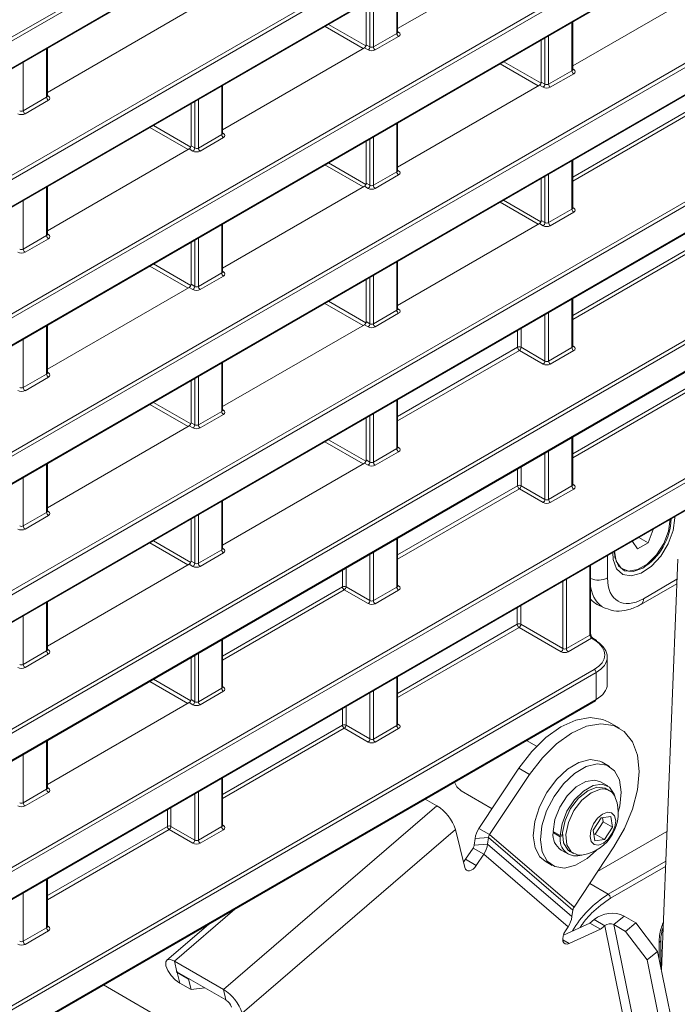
# Model space of a CAD drawing. Header units: millimetres. Extents: x 0 to 1118, y 0 to 864.
# Tile 233 of 256: x 685 to 698, y 115 to 135. Entities that reach past the tile are written whole.
import ezdxf

# ---------------------------------------------------------------- set-up
doc = ezdxf.new("R2010")
doc.units = ezdxf.units.MM

msp = doc.modelspace()

# ---------------------------------------------------------------- linework, layer by layer
at = {"color": 9, "linetype": 'Continuous', "lineweight": 0}
for p, q in [((614.7533, 93.7676), (713.4837, 150.7634)), ((713.5185, 150.7026), (614.788, 93.7067)), ((614.788, 93.1745), (713.5185, 150.1704)), ((614.7533, 91.0435), (713.4837, 148.0394)), ((713.5185, 147.9785), (614.788, 90.9826)), ((614.788, 90.4505), (713.5185, 147.4463)), ((614.7533, 88.3194), (713.4837, 145.3153)), ((713.5185, 145.2544), (614.788, 88.2586)), ((614.788, 87.7264), (713.5185, 144.7223)), ((614.7533, 85.5954), (713.4837, 142.5912)), ((713.5185, 142.5304), (614.788, 85.5345)), ((614.788, 85.0023), (713.5185, 141.9982)), ((614.7533, 82.8713), (713.4837, 139.8672)), ((713.5185, 139.8063), (614.788, 82.8104)), ((614.788, 82.2782), (713.5185, 139.2741)), ((614.7533, 80.1472), (713.4837, 137.1431)), ((713.5185, 137.0822), (614.788, 80.0863)), ((614.788, 79.5542), (713.5185, 136.5501)), ((692.7121, 134.4656), (692.7121, 135.4182)), ((692.1812, 134.2006), (692.1812, 135.1117)), ((692.2513, 135.1521), (692.2513, 134.1995)), ((696.1593, 133.7315), (696.1593, 134.6841)), ((692.0504, 134.1681), (691.2985, 134.6021)), ((691.3692, 134.6429), (692.1037, 134.2189)), ((692.7268, 134.5002), (692.7481, 134.487)), ((614.7533, 77.4231), (713.4837, 134.419)), ((713.5185, 134.3581), (614.788, 77.3623)), ((692.2513, 134.1995), (692.7121, 134.4656)), ((692.7468, 134.4047), (692.286, 134.1387)), ((695.6283, 133.4665), (695.6283, 134.3776)), ((695.6984, 134.4181), (695.6984, 133.4655)), ((685.8178, 133.2097), (685.8178, 134.1623)), ((692.1458, 134.1394), (692.0733, 134.1813)), ((692.1086, 134.2425), (692.1812, 134.2006)), ((685.357, 133.8962), (685.357, 132.9436)), ((694.8154, 133.9083), (695.5505, 133.4839)), ((614.788, 76.8301), (713.5185, 133.826)), ((695.4966, 133.4334), (694.7447, 133.8675)), ((695.6984, 133.4655), (696.1593, 133.7315)), ((696.1739, 133.7661), (696.1952, 133.753)), ((695.5558, 133.5084), (695.6283, 133.4665)), ((696.194, 133.6706), (695.7332, 133.4046)), ((689.265, 132.4756), (689.265, 133.4282)), ((695.593, 133.4053), (695.5204, 133.4472)), ((685.357, 132.9436), (685.8178, 133.2097)), ((685.8526, 133.1488), (685.3917, 132.8828)), ((685.8325, 133.2443), (685.8538, 133.2311)), ((688.734, 132.2106), (688.734, 133.1217)), ((688.8041, 133.1621), (688.8041, 132.2096)), ((696.1739, 131.6389), (698.5365, 133.0028)), ((698.5712, 132.9419), (696.1739, 131.558)), ((688.6032, 132.1781), (687.8513, 132.6121)), ((687.9221, 132.6529), (688.6566, 132.2289)), ((692.7121, 131.7415), (692.7121, 132.6941)), ((688.8041, 132.2096), (689.265, 132.4756)), ((689.2997, 132.4147), (688.8389, 132.1487)), ((689.2796, 132.5102), (689.3009, 132.497)), ((692.1812, 131.4765), (692.1812, 132.3876)), ((692.2513, 132.4281), (692.2513, 131.4755)), ((688.6987, 132.1494), (688.6261, 132.1913)), ((688.6615, 132.2525), (688.734, 132.2106)), ((696.1593, 131.0074), (696.1593, 131.96)), ((692.0494, 131.4434), (691.2975, 131.8775)), ((691.3682, 131.9183), (692.1033, 131.4939)), ((692.7268, 131.7761), (692.7481, 131.763)), ((692.2513, 131.4755), (692.7121, 131.7415)), ((692.7468, 131.6806), (692.286, 131.4146)), ((695.6283, 130.7424), (695.6283, 131.6535)), ((695.6984, 131.694), (695.6984, 130.7414)), ((685.8178, 130.4856), (685.8178, 131.4382)), ((692.1458, 131.4153), (692.0733, 131.4572)), ((692.1086, 131.5184), (692.1812, 131.4765)), ((694.8144, 131.1837), (695.5501, 130.7589)), ((685.357, 131.1722), (685.357, 130.2196)), ((695.4956, 130.7088), (694.7437, 131.1428)), ((695.6984, 130.7414), (696.1593, 131.0074)), ((696.1739, 131.0421), (696.1952, 131.0289)), ((696.194, 130.9466), (695.7332, 130.6805)), ((689.265, 129.7515), (689.265, 130.7041)), ((695.593, 130.6812), (695.5204, 130.7231)), ((695.5558, 130.7843), (695.6283, 130.7424)), ((685.357, 130.2196), (685.8178, 130.4856)), ((685.8526, 130.4247), (685.3917, 130.1587)), ((685.8325, 130.5202), (685.8538, 130.507)), ((688.8041, 130.4381), (688.8041, 129.4855)), ((688.734, 129.4865), (688.734, 130.3976)), ((696.1739, 128.9148), (698.5365, 130.2787)), ((698.5712, 130.2178), (696.1739, 128.8339)), ((688.6023, 129.4534), (687.8504, 129.8875)), ((687.9211, 129.9283), (688.6562, 129.5039)), ((692.7121, 129.0174), (692.7121, 129.97)), ((688.8041, 129.4855), (689.265, 129.7515)), ((689.2997, 129.6906), (688.8389, 129.4246)), ((689.2796, 129.7861), (689.3009, 129.773)), ((692.1812, 128.7525), (692.1812, 129.6635)), ((692.2513, 129.704), (692.2513, 128.7514)), ((688.6987, 129.4253), (688.6261, 129.4672)), ((688.6615, 129.5284), (688.734, 129.4865)), ((692.0484, 128.7188), (691.2965, 129.1528)), ((691.3672, 129.1937), (692.103, 128.7689)), ((692.7268, 129.0521), (692.7481, 129.0389)), ((696.1593, 128.2834), (696.1593, 129.236)), ((692.2513, 128.7514), (692.7121, 129.0174)), ((692.7468, 128.9566), (692.286, 128.6905)), ((695.6283, 128.0184), (695.6283, 128.9295)), ((695.6984, 128.9699), (695.6984, 128.0173)), ((685.8178, 127.7615), (685.8178, 128.7141)), ((692.1458, 128.6912), (692.0733, 128.7331)), ((692.1086, 128.7943), (692.1812, 128.7525)), ((695.0893, 128.2887), (695.0893, 128.6183)), ((695.1594, 128.6588), (695.1594, 128.2891)), ((685.357, 128.4481), (685.357, 127.4955)), ((692.7268, 126.9248), (695.0893, 128.2887)), ((695.1594, 128.2891), (695.6283, 128.0184)), ((695.6984, 128.0173), (696.1593, 128.2834)), ((696.1739, 128.318), (696.1952, 128.3048)), ((695.1241, 128.2278), (692.7268, 126.8439)), ((695.593, 127.9571), (695.1241, 128.2278)), ((696.194, 128.2225), (695.7332, 127.9565)), ((689.265, 127.0274), (689.265, 127.98)), ((685.357, 127.4955), (685.8178, 127.7615)), ((685.8526, 127.7007), (685.3917, 127.4346)), ((685.8325, 127.7962), (685.8538, 127.783)), ((688.8041, 127.714), (688.8041, 126.7614)), ((688.734, 126.7625), (688.734, 127.6735)), ((696.1739, 126.1907), (698.5365, 127.5546)), ((698.5712, 127.4938), (696.1739, 126.1098)), ((688.6013, 126.7288), (687.8494, 127.1628)), ((687.9201, 127.2037), (688.6558, 126.7789)), ((692.7121, 126.2934), (692.7121, 127.246)), ((688.8041, 126.7614), (689.265, 127.0274)), ((689.2997, 126.9666), (688.8389, 126.7005)), ((689.2796, 127.0621), (689.3009, 127.0489)), ((692.1812, 126.0284), (692.1812, 126.9395)), ((692.2513, 126.9799), (692.2513, 126.0273)), ((688.6987, 126.7012), (688.6261, 126.7431)), ((688.6615, 126.8044), (688.734, 126.7625)), ((692.0474, 125.9941), (691.2955, 126.4282)), ((691.3663, 126.469), (692.1026, 126.044)), ((696.1593, 125.5593), (696.1593, 126.5119)), ((692.2513, 126.0273), (692.7121, 126.2934)), ((692.7468, 126.2325), (692.286, 125.9665)), ((692.7268, 126.328), (692.7481, 126.3148)), ((695.6283, 125.2943), (695.6283, 126.2054)), ((695.6984, 126.2459), (695.6984, 125.2933)), ((685.8178, 125.0375), (685.8178, 125.99)), ((692.1458, 125.9672), (692.0733, 126.009)), ((692.1086, 126.0703), (692.1812, 126.0284)), ((695.0893, 125.5646), (695.0893, 125.8942)), ((695.1594, 125.9347), (695.1594, 125.565)), ((685.357, 125.724), (685.357, 124.7714)), ((692.7268, 124.2008), (695.0893, 125.5646)), ((695.1594, 125.565), (695.6283, 125.2943)), ((695.6984, 125.2933), (696.1593, 125.5593)), ((696.1739, 125.5939), (696.1952, 125.5807)), ((695.1241, 125.5038), (692.7268, 124.1198)), ((695.593, 125.2331), (695.1241, 125.5038)), ((696.194, 125.4984), (695.7332, 125.2324)), ((689.265, 124.3034), (689.265, 125.256)), ((685.357, 124.7714), (685.8178, 125.0375)), ((685.8325, 125.0721), (685.8538, 125.0589)), ((688.8041, 124.9899), (688.8041, 124.0373)), ((685.8526, 124.9766), (685.3917, 124.7105)), ((688.734, 124.0384), (688.734, 124.9495)), ((688.6003, 124.0042), (687.8484, 124.4382)), ((687.9191, 124.479), (688.6554, 124.054)), ((692.7121, 123.5693), (692.7121, 124.5219)), ((688.8041, 124.0373), (689.265, 124.3034)), ((689.2997, 124.2425), (688.8389, 123.9765)), ((689.2796, 124.338), (689.3009, 124.3248)), ((692.1812, 123.3043), (692.1812, 124.2154)), ((692.2513, 124.2559), (692.2513, 123.3033)), ((688.6987, 123.9772), (688.6261, 124.0191)), ((688.6615, 124.0803), (688.734, 124.0384)), ((696.8597, 124.1922), (696.8597, 123.7494)), ((691.6422, 123.5746), (691.6422, 123.9042)), ((691.7123, 123.9447), (691.7123, 123.575)), ((696.5128, 122.624), (696.5128, 123.9919)), ((695.9819, 122.359), (695.9819, 123.6854)), ((696.052, 123.7259), (696.052, 122.358)), ((697.5664, 123.3413), (698.226, 123.7221)), ((689.2796, 122.2108), (691.6422, 123.5746)), ((691.6769, 123.5138), (689.2796, 122.1298)), ((692.1458, 123.2431), (691.6769, 123.5138)), ((691.7123, 123.575), (692.1812, 123.3043)), ((692.2513, 123.3033), (692.7121, 123.5693)), ((692.7468, 123.5084), (692.286, 123.2424)), ((692.7268, 123.6039), (692.7481, 123.5908)), ((685.8178, 122.3134), (685.8178, 123.266)), ((695.0832, 122.837), (695.0832, 123.1666)), ((695.1533, 123.2071), (695.1533, 122.8374)), ((685.357, 122.9999), (685.357, 122.0473)), ((692.7268, 121.4767), (695.0832, 122.837)), ((695.1179, 122.7761), (692.7268, 121.3958)), ((695.9465, 122.2978), (695.1179, 122.7761)), ((695.1533, 122.8374), (695.9819, 122.359)), ((689.265, 121.5793), (689.265, 122.5319)), ((696.052, 122.358), (696.5128, 122.624)), ((696.5463, 122.5624), (696.0867, 122.2971)), ((696.6081, 122.5242), (696.5463, 122.5624)), ((685.357, 122.0473), (685.8178, 122.3134)), ((685.8325, 122.348), (685.8538, 122.3348)), ((688.8041, 122.2659), (688.8041, 121.3133)), ((685.8526, 122.2525), (685.3917, 121.9865)), ((688.734, 121.3143), (688.734, 122.2254)), ((614.7533, 74.6991), (696.5996, 121.9479)), ((696.6343, 121.8871), (614.788, 74.6382)), ((696.6343, 121.3549), (696.6343, 121.8871)), ((688.5993, 121.2795), (687.8474, 121.7136)), ((687.9181, 121.7544), (688.655, 121.329)), ((692.7121, 120.8452), (692.7121, 121.7978)), ((688.8041, 121.3133), (689.265, 121.5793)), ((689.2997, 121.5184), (688.8389, 121.2524)), ((689.2796, 121.6139), (689.3009, 121.6008)), ((692.1812, 120.5802), (692.1812, 121.4913)), ((692.2513, 121.5318), (692.2513, 120.5792)), ((614.788, 74.106), (696.6343, 121.3549)), ((688.6615, 121.3562), (688.734, 121.3143)), ((688.6987, 121.2531), (688.6261, 121.295)), ((691.6422, 120.8506), (691.6422, 121.1802)), ((691.7123, 121.2206), (691.7123, 120.8509)), ((689.2796, 119.4867), (691.6422, 120.8506)), ((691.6769, 120.7897), (689.2796, 119.4058)), ((692.1458, 120.519), (691.6769, 120.7897)), ((691.7123, 120.8509), (692.1812, 120.5802)), ((692.2513, 120.5792), (692.7121, 120.8452)), ((692.7468, 120.7844), (692.286, 120.5183)), ((692.7268, 120.8799), (692.7481, 120.8667)), ((685.8178, 119.5893), (685.8178, 120.5419)), ((685.357, 120.2759), (685.357, 119.3233)), ((695.116, 120.0042), (695.3264, 119.8827)), ((689.265, 118.8552), (689.265, 119.8078)), ((685.357, 119.3233), (685.8178, 119.5893)), ((685.8325, 119.6239), (685.8538, 119.6108)), ((685.8526, 119.5284), (685.3917, 119.2624)), ((688.734, 118.5902), (688.734, 119.5013)), ((688.8041, 119.5418), (688.8041, 118.5892)), ((688.195, 118.8606), (688.195, 119.1902)), ((688.2651, 119.2306), (688.2651, 118.8609)), ((693.4986, 119.2655), (689.2979, 115.6505)), ((685.8325, 117.4967), (688.195, 118.8606)), ((688.2298, 118.7997), (685.8325, 117.4158)), ((688.6987, 118.529), (688.2298, 118.7997)), ((688.2651, 118.8609), (688.734, 118.5902)), ((688.8041, 118.5892), (689.265, 118.8552)), ((689.2997, 118.7944), (688.8389, 118.5283)), ((689.2796, 118.8899), (689.3009, 118.8767)), ((693.8686, 118.7991), (689.6679, 115.184)), ((694.5392, 118.6978), (694.3288, 118.8193)), ((694.5166, 118.6391), (694.2524, 118.6209)), ((696.1776, 117.2111), (694.5166, 118.6391)), ((696.2002, 117.2698), (694.5392, 118.6978)), ((694.4231, 118.3132), (694.2127, 118.4346)), ((694.4995, 118.5115), (694.2353, 118.4933)), ((696.1604, 117.0835), (694.4995, 118.5115)), ((694.0656, 118.2132), (694.276, 118.0917)), ((696.084, 116.8851), (694.4231, 118.3132)), ((698.0046, 118.1762), (696.875, 117.524)), ((696.9188, 117.4477), (698.0005, 118.0722)), ((685.8178, 116.8652), (685.8178, 117.8178)), ((696.5111, 117.7378), (696.875, 117.524)), ((685.357, 117.5518), (685.357, 116.5992)), ((689.5255, 117.2342), (688.3327, 116.2077)), ((696.9824, 116.9263), (697.1882, 117.0951)), ((685.357, 116.5992), (685.8178, 116.8652)), ((685.8325, 116.8999), (685.8538, 116.8867)), ((696.8075, 116.9063), (696.5971, 117.0278)), ((696.8075, 116.9063), (697.8611, 111.7327)), ((698.036, 111.7527), (696.9824, 116.9263)), ((685.8526, 116.8044), (685.3917, 116.5383)), ((695.978, 116.6288), (696.1033, 116.5565)), ((697.8736, 116.5749), (697.8736, 116.265)), ((688.3327, 116.2077), (688.3828, 116.0007)), ((688.3975, 115.9922), (688.3871, 115.9833)), ((688.3871, 115.9833), (688.4372, 115.7763)), ((689.348, 115.4435), (689.2979, 115.6505))]:
    msp.add_line(p, q, dxfattribs=at)
at = {"color": 7, "linetype": 'Continuous', "lineweight": 15}
for p, q in [((614.7776, 93.1516), (713.5081, 150.1475)), ((614.7776, 90.4276), (713.5081, 147.4234)), ((614.7776, 87.7035), (713.5081, 144.6994)), ((614.7776, 84.9794), (713.5081, 141.9753)), ((614.7776, 82.2554), (713.5081, 139.2512)), ((614.7776, 79.5313), (713.5081, 136.5272)), ((692.7268, 134.5585), (695.5204, 136.1713)), ((692.7268, 134.4864), (692.7268, 135.4266)), ((696.1739, 133.8244), (698.9675, 135.4372)), ((692.1086, 135.0698), (692.1086, 134.2425)), ((685.8325, 133.3026), (688.6261, 134.9153)), ((696.1739, 133.7523), (696.1739, 134.6926)), ((695.5558, 134.3357), (695.5558, 133.5084)), ((685.8325, 133.2305), (685.8325, 134.1707)), ((689.2796, 132.5685), (692.0733, 134.1813)), ((614.7776, 76.8072), (713.5081, 133.8031)), ((689.2796, 132.4964), (689.2796, 133.4366)), ((692.7268, 131.8344), (695.5204, 133.4472)), ((688.6615, 132.2525), (688.6615, 133.0798)), ((692.7268, 131.7623), (692.7268, 132.7026)), ((692.1086, 132.3457), (692.1086, 131.5184)), ((685.8325, 130.5785), (688.6261, 132.1913)), ((696.1739, 131.0283), (696.1739, 131.9685)), ((695.5558, 131.6116), (695.5558, 130.7843)), ((685.8325, 130.5064), (685.8325, 131.4466)), ((689.2796, 129.8445), (692.0733, 131.4572)), ((689.2796, 129.7723), (689.2796, 130.7126)), ((692.7268, 129.1104), (695.5204, 130.7231)), ((688.6615, 129.5284), (688.6615, 130.3557)), ((692.7268, 129.0383), (692.7268, 129.9785)), ((685.8325, 127.8545), (688.6261, 129.4672)), ((692.1086, 129.6216), (692.1086, 128.7943)), ((696.1739, 128.3042), (696.1739, 129.2444)), ((685.8325, 127.7824), (685.8325, 128.7226)), ((689.2796, 127.1204), (692.0733, 128.7331)), ((689.2796, 127.0483), (689.2796, 127.9885)), ((688.6615, 126.8044), (688.6615, 127.6316)), ((692.7268, 126.3142), (692.7268, 127.2544)), ((685.8325, 125.1304), (688.6261, 126.7431)), ((692.1086, 126.8976), (692.1086, 126.0703)), ((696.1739, 125.5801), (696.1739, 126.5203)), ((685.8325, 125.0583), (685.8325, 125.9985)), ((689.2796, 124.3963), (692.0733, 126.009)), ((689.2796, 124.3242), (689.2796, 125.2644)), ((688.6615, 124.0803), (688.6615, 124.9076)), ((697.6572, 124.4418), (697.7593, 124.7049)), ((697.7536, 124.7082), (697.7593, 124.7049)), ((697.7593, 124.7049), (697.756, 124.7096)), ((692.7268, 123.5901), (692.7268, 124.5304)), ((697.3544, 124.4777), (697.3511, 124.4692)), ((697.3511, 124.4692), (697.4531, 124.324)), ((697.4531, 124.324), (697.6572, 124.4418)), ((697.4747, 124.5472), (697.6572, 124.4418)), ((696.9983, 124.2722), (696.9983, 124.2656)), ((685.8325, 122.4063), (688.6261, 124.0191)), ((698.2419, 124.1211), (697.9194, 116.0403)), ((696.5275, 122.6444), (696.5275, 124.0004)), ((697.5146, 123.2268), (698.2225, 123.6355)), ((685.8325, 122.3342), (685.8325, 123.2744)), ((696.6588, 123.229), (696.7959, 123.1606)), ((689.2796, 121.6001), (689.2796, 122.5404)), ((696.6338, 122.5263), (696.572, 122.5645)), ((688.6615, 121.3562), (688.6615, 122.1835)), ((696.854, 121.6581), (696.854, 122.1961)), ((692.7268, 120.8661), (692.7268, 121.8063)), ((614.7776, 74.0831), (696.624, 121.332)), ((685.8325, 119.6822), (688.6261, 121.295)), ((697.0943, 120.7925), (696.8839, 120.914)), ((685.8325, 119.6101), (685.8325, 120.5504)), ((695.4622, 120.4357), (695.2668, 120.5485)), ((695.116, 120.0042), (694.3288, 118.8193)), ((696.8979, 120.0399), (696.7565, 120.1216)), ((689.2796, 118.8761), (689.2796, 119.8163)), ((695.3264, 119.8827), (694.5392, 118.6978)), ((693.9806, 119.5591), (694.5875, 119.2086)), ((696.8643, 119.6552), (696.7229, 119.7368)), ((696.9002, 119.5623), (696.8331, 119.601)), ((693.4986, 119.2655), (693.2715, 119.3967)), ((696.7344, 119.0283), (696.5772, 118.7872)), ((696.9258, 119.0567), (696.7344, 119.0283)), ((696.776, 118.9501), (696.7628, 119.0325)), ((696.9599, 118.844), (696.9258, 119.0567)), ((694.05, 118.0497), (693.8686, 118.7991)), ((696.5772, 118.7872), (696.6113, 118.5745)), ((696.6188, 118.709), (696.776, 118.9501)), ((696.776, 118.9501), (696.9599, 118.844)), ((696.8026, 118.6029), (696.9599, 118.844)), ((694.2524, 118.6209), (694.2353, 118.4933)), ((694.5166, 118.6391), (694.4995, 118.5115)), ((695.7875, 118.7595), (695.9289, 118.6779)), ((695.7875, 118.7391), (695.8052, 118.7493)), ((695.9289, 118.6575), (695.7875, 118.7391)), ((695.9731, 118.7034), (695.9289, 118.6779)), ((695.9289, 118.6575), (695.9731, 118.683)), ((696.5904, 118.7048), (696.6188, 118.709)), ((696.6113, 118.5745), (696.8026, 118.6029)), ((696.6188, 118.709), (696.8026, 118.6029)), ((698.0278, 118.7562), (696.665, 117.9695)), ((694.2127, 118.4346), (694.0656, 118.2132)), ((695.948, 118.3944), (696.0894, 118.3128)), ((696.2002, 117.2698), (696.9874, 118.4547)), ((696.4583, 118.2289), (696.6404, 118.3933)), ((694.4231, 118.3132), (694.276, 118.0917)), ((696.1206, 118.3669), (696.1878, 118.3281)), ((695.6315, 118.173), (695.773, 118.0913)), ((685.8325, 116.8861), (685.8325, 117.8263)), ((696.1604, 117.0835), (696.1776, 117.2111)), ((697.1882, 117.0951), (697.4198, 116.9614)), ((689.0019, 116.9319), (688.1827, 116.2269)), ((696.5106, 116.9568), (695.9901, 116.7218)), ((696.03, 116.8038), (696.084, 116.8851)), ((696.5971, 117.0278), (696.5106, 116.9568)), ((696.721, 116.8354), (696.5106, 116.9568)), ((696.8075, 116.9063), (696.721, 116.8354)), ((696.9824, 116.9263), (697.2139, 116.7926)), ((697.2139, 116.7926), (697.4198, 116.9614)), ((697.4198, 116.9614), (697.8462, 116.3998)), ((696.721, 116.8354), (696.1033, 116.5565)), ((697.6403, 116.231), (697.2139, 116.7926)), ((697.9348, 116.8145), (697.9499, 116.8057)), ((697.9102, 116.6259), (697.9102, 116.6275)), ((697.9102, 116.0852), (697.9102, 116.6259)), ((697.8462, 116.3998), (697.6403, 116.231)), ((697.8462, 116.3998), (698.7542, 111.9412)), ((697.934, 116.4067), (697.9102, 116.4204)), ((688.3327, 116.2077), (689.2979, 115.6505)), ((697.6403, 116.231), (698.5483, 111.7724)), ((688.3828, 116.0007), (689.348, 115.4435)), ((688.3871, 115.9833), (688.6098, 115.8547)), ((688.3806, 114.9063), (686.9368, 115.7397)), ((688.4372, 115.7763), (688.6599, 115.6477)), ((688.6098, 115.8547), (688.6309, 115.8575)), ((688.6599, 115.6477), (688.6098, 115.8547)), ((688.9324, 115.6834), (688.6599, 115.6477))]:
    msp.add_line(p, q, dxfattribs=at)
at = {"color": 9, "linetype": 'Continuous', "lineweight": 0, "flags": 128}
for points in [[(698.1835, 124.9564), (698.184, 124.9296), (698.1509, 124.6814), (698.0551, 124.4218), (697.9071, 124.179), (697.7229, 123.9793), (697.5224, 123.8444), (697.3274, 123.7888), (697.1589, 123.8187), (697.0354, 123.9307), (696.9701, 124.1127), (696.9622, 124.2513)], [(696.9983, 124.2751), (697.0314, 124.0775), (697.1267, 123.9419), (697.2727, 123.8848), (697.4517, 123.9129), (697.6422, 124.0229), (697.8213, 124.2015), (697.9673, 124.4272), (698.0625, 124.6727), (698.0956, 124.9085)]]:
    msp.add_lwpolyline(points, dxfattribs=at)
at = {"color": 7, "linetype": 'Continuous', "lineweight": 15, "flags": 128}
for points in [[(697.5552, 123.944), (697.3647, 123.8728), (697.1972, 123.8878), (697.0729, 123.9871), (697.0068, 124.1588), (696.9983, 124.2656)], [(696.8839, 120.914), (696.7693, 120.9656), (696.5173, 121.0015), (696.2367, 120.9516), (695.9416, 120.8183), (695.6467, 120.6084), (695.3668, 120.3324), (695.116, 120.0042)], [(696.9874, 118.4547), (697.1965, 118.8187), (697.3535, 119.2003), (697.4505, 119.5804), (697.4827, 119.9397), (697.4484, 120.2605), (697.3493, 120.5264), (697.1904, 120.7243), (696.9797, 120.8442), (696.7277, 120.8801), (696.4471, 120.8301), (696.152, 120.6969), (695.8571, 120.487), (695.5772, 120.211), (695.3264, 119.8827)], [(696.7565, 120.1216), (696.7075, 120.1453), (696.5156, 120.1731), (696.2976, 120.1178), (696.0711, 119.9839), (695.8547, 119.7822), (695.6657, 119.5291), (695.5196, 119.245), (695.428, 118.9531), (695.3986, 118.6768), (695.4335, 118.4387), (695.5301, 118.2579), (695.6315, 118.173)], [(697.0702, 119.1377), (697.1014, 119.2598), (697.1309, 119.5361), (697.0959, 119.7742), (696.9993, 119.9549), (696.849, 120.0636), (696.657, 120.0915), (696.439, 120.0362), (696.2126, 119.9023), (695.9961, 119.7006), (695.8072, 119.4475), (695.661, 119.1634), (695.5695, 118.8714), (695.54, 118.5952), (695.575, 118.357), (695.6715, 118.1763), (695.8219, 118.0676), (696.0139, 118.0398), (696.2319, 118.095), (696.4583, 118.2289), (696.4583, 118.2289)], [(695.7875, 118.7595), (695.8232, 118.9949), (695.9201, 119.2387), (696.0665, 119.4618), (696.2451, 119.6376), (696.4344, 119.7452), (696.612, 119.7716), (696.7229, 119.7368)], [(693.8503, 119.7308), (693.8962, 119.6372), (693.9806, 119.5591)], [(695.9289, 118.6779), (695.9646, 118.9132), (696.0615, 119.157), (696.208, 119.3802), (696.3865, 119.556), (696.5759, 119.6635), (696.7534, 119.69), (696.8979, 119.6321), (696.9921, 119.4968), (697.0113, 119.4325)], [(696.1206, 118.3669), (696.0791, 118.3973), (695.9942, 118.5384), (695.9746, 118.7396), (696.0228, 118.9739), (696.1323, 119.2095), (696.2883, 119.4147), (696.4698, 119.5616), (696.6523, 119.6306)], [(696.3792, 118.3003), (696.2848, 118.2967), (696.1462, 118.3585), (696.0614, 118.4996), (696.0418, 118.7008), (696.0899, 118.9351), (696.1994, 119.1707), (696.3555, 119.3759), (696.537, 119.5229), (696.7194, 119.5918), (696.7194, 119.5918)], [(696.6523, 119.6306), (696.811, 119.6123), (696.8331, 119.601)], [(696.8564, 119.1395), (696.9402, 119.1282), (696.9979, 119.0694), (697.0207, 118.972), (697.0051, 118.8507), (696.9534, 118.7241), (696.8737, 118.6114), (696.7779, 118.5298), (696.6807, 118.4917), (696.5968, 118.5029), (696.5391, 118.5618), (696.5164, 118.6592), (696.532, 118.7805), (696.5836, 118.9071), (696.6634, 119.0198), (696.7592, 119.1014), (696.8564, 119.1395)], [(694.023, 118.1614), (694.0354, 118.1744), (694.0656, 118.2132)], [(694.276, 118.0917), (694.2458, 118.0529), (694.212, 118.0213), (694.1767, 117.9989), (694.142, 117.987), (694.1102, 117.9865), (694.0832, 117.9973), (694.0627, 118.0189), (694.05, 118.0497)], [(696.1033, 116.5565), (696.0631, 116.5454), (696.0278, 116.5501), (696.0002, 116.57), (695.9828, 116.6035), (695.9772, 116.6477), (695.9837, 116.6988), (696.0018, 116.7524), (696.03, 116.8038)], [(688.3327, 116.2077), (688.2528, 116.2397), (688.193, 116.234), (688.1624, 116.1914), (688.1657, 116.1185), (688.2024, 116.0263), (688.2669, 115.9289), (688.3493, 115.8411), (688.4372, 115.7763)], [(688.3828, 116.0007), (688.3796, 116.002), (688.3772, 116.0017), (688.376, 116), (688.3761, 115.9971), (688.3776, 115.9934), (688.3802, 115.9894), (688.3835, 115.9859), (688.3871, 115.9833)]]:
    msp.add_lwpolyline(points, dxfattribs=at)
at = {"color": 9, "linetype": 'Continuous', "lineweight": 0}
for centre, radius, start, end in [((692.7327, 134.5102), 0.0278, 257.73313, 303.54348), ((692.7891, 134.4692), 0.077, 182.65231, 236.77029), ((692.102, 134.2055), 0.0793, 303.52223, 356.47777), ((692.3282, 134.2031), 0.077, 182.65231, 236.77029), ((696.2362, 133.7351), 0.077, 182.65231, 236.77029), ((696.1799, 133.7761), 0.0278, 257.73313, 303.54348), ((695.5492, 133.4714), 0.0793, 303.52223, 356.47777), ((695.7754, 133.469), 0.077, 182.65231, 236.77029), ((685.8948, 133.2132), 0.077, 182.65231, 236.77029), ((685.8384, 133.2543), 0.0278, 257.73313, 303.54348), ((685.4339, 132.9472), 0.077, 182.65231, 236.77029), ((689.3419, 132.4792), 0.077, 182.65231, 236.77029), ((689.2856, 132.5202), 0.0278, 257.73313, 303.54348), ((688.6549, 132.2155), 0.0793, 303.52223, 356.47777), ((688.8811, 132.2131), 0.077, 182.65231, 236.77029), ((692.7327, 131.7861), 0.0278, 257.73313, 303.54348), ((692.7891, 131.7451), 0.077, 182.65231, 236.77029), ((692.102, 131.4814), 0.0793, 303.52223, 356.47777), ((692.3282, 131.479), 0.077, 182.65231, 236.77029), ((696.2362, 131.011), 0.077, 182.65231, 236.77029), ((696.1799, 131.0521), 0.0278, 257.89725, 303.52688), ((695.5492, 130.7473), 0.0793, 303.52223, 356.47777), ((695.7754, 130.745), 0.077, 182.65231, 236.77029), ((685.8948, 130.4892), 0.077, 182.65231, 236.77029), ((685.8384, 130.5302), 0.0278, 257.73313, 303.54348), ((685.4339, 130.2231), 0.077, 182.65231, 236.77029), ((689.3419, 129.7551), 0.077, 182.65231, 236.77029), ((689.2856, 129.7961), 0.0278, 257.73313, 303.54348), ((688.6549, 129.4914), 0.0793, 303.52223, 356.47777), ((688.8811, 129.489), 0.077, 182.65231, 236.77029), ((692.7891, 129.021), 0.077, 182.65231, 236.77029), ((692.7327, 129.062), 0.0278, 257.73313, 303.54348), ((692.102, 128.7573), 0.0793, 303.52223, 356.47777), ((692.3282, 128.755), 0.077, 182.65231, 236.77029), ((695.1247, 128.2203), 0.077, 63.23378, 117.34352), ((695.1663, 128.2923), 0.077, 182.65231, 236.77029), ((695.0803, 128.2939), 0.0793, 303.52223, 356.47777), ((696.2362, 128.2869), 0.077, 182.65231, 236.77029), ((696.1799, 128.328), 0.0278, 257.89725, 303.52688), ((695.5492, 128.0232), 0.0793, 303.52223, 356.47777), ((695.7754, 128.0209), 0.077, 182.65231, 236.77029), ((685.8948, 127.7651), 0.077, 182.65231, 236.77029), ((685.8384, 127.8061), 0.0278, 257.73313, 303.54348), ((685.4339, 127.4991), 0.077, 182.65231, 236.77029), ((689.3419, 127.031), 0.077, 182.65231, 236.77029), ((689.2856, 127.072), 0.0278, 257.73313, 303.54348), ((688.6549, 126.7673), 0.0793, 303.52223, 356.47777), ((688.8811, 126.765), 0.077, 182.65231, 236.77029), ((692.7891, 126.2969), 0.077, 182.65231, 236.77029), ((692.7327, 126.338), 0.0278, 257.89725, 303.52688), ((692.102, 126.0333), 0.0793, 303.52223, 356.47777), ((692.3282, 126.0309), 0.077, 182.65231, 236.77029), ((695.1247, 125.4962), 0.077, 63.23378, 117.34352), ((695.1663, 125.5682), 0.077, 182.65231, 236.77029), ((695.0803, 125.5699), 0.0793, 303.52223, 356.47777), ((696.2362, 125.5629), 0.077, 182.65231, 236.77029), ((696.1799, 125.6039), 0.0278, 257.89725, 303.52688), ((695.5492, 125.2992), 0.0793, 303.52223, 356.47777), ((695.7754, 125.2968), 0.077, 182.65231, 236.77029), ((685.8948, 125.041), 0.077, 182.65231, 236.77029), ((685.8384, 125.082), 0.0278, 257.73313, 303.54348), ((685.4339, 124.775), 0.077, 182.65231, 236.77029), ((689.3419, 124.3069), 0.077, 182.65231, 236.77029), ((689.2856, 124.348), 0.0278, 257.89725, 303.52688), ((688.6549, 124.0433), 0.0793, 303.52223, 356.47777), ((688.8811, 124.0409), 0.077, 182.65231, 236.77029), ((696.6819, 124.0957), 0.3893, 246.62038, 297.16411), ((691.6776, 123.5062), 0.077, 63.23378, 117.34352), ((691.7191, 123.5782), 0.077, 182.65231, 236.77029), ((691.6331, 123.5799), 0.0793, 303.52223, 356.47777), ((692.7891, 123.5729), 0.077, 182.65231, 236.77029), ((692.7327, 123.6139), 0.0278, 257.89725, 303.52688), ((692.102, 123.3092), 0.0793, 303.52223, 356.47777), ((692.3282, 123.3068), 0.077, 182.65231, 236.77029), ((697.4469, 123.3264), 0.1204, 304.17953, 7.1173), ((695.1186, 122.7686), 0.077, 63.23378, 117.34352), ((695.1601, 122.8406), 0.077, 182.65231, 236.77029), ((695.0741, 122.8422), 0.0793, 303.52223, 356.47777), ((696.5035, 122.6461), 0.024, 292.8092, 355.87066), ((696.5609, 122.542), 0.0251, 63.65841, 125.5265), ((696.6227, 122.5038), 0.0251, 63.65841, 125.5265), ((685.8948, 122.3169), 0.077, 182.65231, 236.77029), ((685.8384, 122.358), 0.0278, 257.89725, 303.52688), ((695.9027, 122.3639), 0.0793, 303.52223, 356.47777), ((696.1289, 122.3615), 0.077, 182.65231, 236.77029), ((685.4339, 122.0509), 0.077, 182.65231, 236.77029), ((696.5574, 121.8835), 0.077, 2.65231, 56.77029), ((689.3419, 121.5829), 0.077, 182.65231, 236.77029), ((689.2856, 121.6239), 0.0278, 257.89725, 303.52688), ((688.6549, 121.3192), 0.0793, 303.52223, 356.47777), ((688.8811, 121.3168), 0.077, 182.65231, 236.77029), ((691.6776, 120.7821), 0.077, 63.23378, 117.34352), ((691.7191, 120.8541), 0.077, 182.65231, 236.77029), ((691.6331, 120.8558), 0.0793, 303.52223, 356.47777), ((692.7891, 120.8488), 0.077, 182.65231, 236.77029), ((692.7327, 120.8898), 0.0278, 257.73313, 303.54348), ((692.102, 120.5851), 0.0793, 303.52223, 356.47777), ((692.3282, 120.5828), 0.077, 182.65231, 236.77029), ((685.8948, 119.5929), 0.077, 182.65231, 236.77029), ((685.8384, 119.6339), 0.0278, 257.89725, 303.52688), ((685.4339, 119.3268), 0.077, 182.65231, 236.77029), ((688.2304, 118.7921), 0.077, 63.23378, 117.34352), ((688.272, 118.8641), 0.077, 182.65231, 236.77029), ((688.186, 118.8658), 0.0793, 303.52223, 356.47777), ((689.3419, 118.8588), 0.077, 182.65231, 236.77029), ((689.2856, 118.8998), 0.0278, 257.73313, 303.54348), ((688.6549, 118.5951), 0.0793, 303.52223, 356.47777), ((688.8811, 118.5928), 0.077, 182.65231, 236.77029), ((698.0015, 115.7132), 2.1327, 121.88472, 149.30018), ((696.8227, 117.4433), 0.0962, 2.6294, 57.08191), ((685.8948, 116.8688), 0.077, 182.65231, 236.77029), ((685.8384, 116.9098), 0.0278, 257.73313, 303.54348), ((685.4339, 116.6028), 0.077, 182.65231, 236.77029), ((697.8504, 116.6302), 0.0599, 292.74979, 355.93007)]:
    msp.add_arc(centre, radius, start, end, dxfattribs=at)
at = {"color": 7, "linetype": 'Continuous', "lineweight": 15}
for centre, radius, start, end in [((696.921, 124.9529), 1.1916, 302.15633, 358.18473), ((696.6189, 122.5065), 0.0247, 353.59852, 52.96705), ((696.6098, 121.3522), 0.0247, 305.07521, 6.23697), ((696.7673, 119.3313), 0.2649, 17.36962, 100.40736), ((696.2328, 119.1249), 0.8375, 280.07207, 19.93331), ((693.0605, 118.5381), 0.8492, 17.89922, 58.93812), ((694.7231, 118.5535), 0.4755, 146.01467, 171.85089), ((694.6558, 118.6192), 0.1407, 146.01467, 171.85089), ((696.1487, 118.6976), 0.3636, 173.44549, 236.48579), ((696.2481, 118.6024), 0.3239, 170.20966, 289.39813), ((694.0961, 118.5132), 0.1407, 326.01467, 351.85089), ((694.0288, 118.5789), 0.4755, 326.01467, 351.85089), ((696.3168, 117.1911), 0.1407, 146.01467, 171.85089), ((695.6898, 117.1509), 0.4755, 326.01467, 351.85089), ((696.9458, 116.5948), 0.5559, 64.14975, 128.84975), ((696.9106, 116.7782), 0.1645, 64.14975, 128.84975), ((688.8598, 114.923), 0.8492, 17.89922, 58.93812), ((689.2184, 115.2283), 0.2512, 17.89922, 58.93812)]:
    msp.add_arc(centre, radius, start, end, dxfattribs=at)
at = {"color": 9, "linetype": 'Continuous', "lineweight": 0}
for centre, major_axis, ratio, start_param, end_param in [((692.6768, 134.4874), (0.05, -0.0016), 0.5970671, 5.5164932, 6.3018914), ((692.6761, 134.447), (0.1, -0.0015), 0.5872749, 5.5068223, 7.0601653), ((692.2153, 134.1809), (0.1, -0.0015), 0.5872749, 3.9534793, 5.5068223), ((692.2159, 134.2214), (0.05, -0.0016), 0.5970671, 3.9631502, 5.5164932), ((696.1239, 133.7533), (0.05, -0.0016), 0.5970671, 5.5164932, 6.3018914), ((696.1233, 133.7129), (0.1, -0.0015), 0.5872749, 5.5068223, 7.0601653), ((695.6624, 133.4468), (0.1, -0.0015), 0.5872749, 3.9534793, 5.5068223), ((695.6631, 133.4873), (0.05, -0.0016), 0.5970671, 3.9631502, 5.5164932), ((685.7825, 133.2315), (0.05, -0.0016), 0.5970671, 5.5164932, 6.3018914), ((685.7818, 133.191), (0.1, -0.0015), 0.5872749, 5.5068223, 7.0601653), ((685.3216, 132.9655), (0.05, -0.0016), 0.5970671, 3.9631502, 5.5164932), ((685.321, 132.925), (0.1, -0.0015), 0.5872749, 3.9534793, 5.5068223), ((689.2296, 132.4974), (0.05, -0.0016), 0.5970671, 5.5164932, 6.3018914), ((689.229, 132.457), (0.1, -0.0015), 0.5872749, 5.5068223, 7.0601653), ((688.7682, 132.1909), (0.1, -0.0015), 0.5872749, 3.9534793, 5.5068223), ((688.7688, 132.2314), (0.05, -0.0016), 0.5970671, 3.9631502, 5.5164932), ((692.6768, 131.7634), (0.05, -0.0016), 0.5970671, 5.5164932, 6.3018914), ((692.6761, 131.7229), (0.1, -0.0015), 0.5872749, 5.5068223, 7.0601653), ((692.2153, 131.4568), (0.1, -0.0015), 0.5872749, 3.9534793, 5.5068223), ((692.2159, 131.4973), (0.05, -0.0016), 0.5970671, 3.9631502, 5.5164932), ((696.1239, 131.0293), (0.05, -0.0016), 0.5970671, 5.5164932, 6.3018914), ((696.1233, 130.9888), (0.1, -0.0015), 0.5872749, 5.5068223, 7.0601653), ((695.6624, 130.7228), (0.1, -0.0015), 0.5872749, 3.9534793, 5.5068223), ((695.6631, 130.7632), (0.05, -0.0016), 0.5970671, 3.9631502, 5.5164932), ((685.7825, 130.5074), (0.05, -0.0016), 0.5970671, 5.5164932, 6.3018914), ((685.7818, 130.467), (0.1, -0.0015), 0.5872749, 5.5068223, 7.0601653), ((685.3216, 130.2414), (0.05, -0.0016), 0.5970671, 3.9631502, 5.5164932), ((685.321, 130.2009), (0.1, -0.0015), 0.5872749, 3.9534793, 5.5068223), ((689.2296, 129.7734), (0.05, -0.0016), 0.5970671, 5.5164932, 6.3018914), ((689.229, 129.7329), (0.1, -0.0015), 0.5872749, 5.5068223, 7.0601653), ((688.7688, 129.5073), (0.05, -0.0016), 0.5970671, 3.9631502, 5.5164932), ((688.7682, 129.4669), (0.1, -0.0015), 0.5872749, 3.9534793, 5.5068223), ((692.6768, 129.0393), (0.05, -0.0016), 0.5970671, 5.5164932, 6.3018914), ((692.6761, 128.9988), (0.1, -0.0015), 0.5872749, 5.5068223, 7.0601653), ((692.2153, 128.7328), (0.1, -0.0015), 0.5872749, 3.9534793, 5.5068223), ((692.2159, 128.7732), (0.05, -0.0016), 0.5970671, 3.9631502, 5.5164932), ((696.1239, 128.3052), (0.05, -0.0016), 0.5970671, 5.5164932, 6.3018914), ((696.1233, 128.2647), (0.1, -0.0015), 0.5872749, 5.5068223, 7.0601653), ((695.6624, 127.9987), (0.1, -0.0015), 0.5872749, 3.9534793, 5.5068223), ((695.6631, 128.0392), (0.05, -0.0016), 0.5970671, 3.9631502, 5.5164932), ((685.7825, 127.7834), (0.05, -0.0016), 0.5970671, 5.5164932, 6.3018914), ((685.7818, 127.7429), (0.1, -0.0015), 0.5872749, 5.5068223, 7.0601653), ((685.3216, 127.5173), (0.05, -0.0016), 0.5970671, 3.9631502, 5.5164932), ((685.321, 127.4769), (0.1, -0.0015), 0.5872749, 3.9534793, 5.5068223), ((689.2296, 127.0493), (0.05, -0.0016), 0.5970671, 5.5164932, 6.3018914), ((689.229, 127.0088), (0.1, -0.0015), 0.5872749, 5.5068223, 7.0601653), ((688.7688, 126.7832), (0.05, -0.0016), 0.5970671, 3.9631502, 5.5164932), ((688.7682, 126.7428), (0.1, -0.0015), 0.5872749, 3.9534793, 5.5068223), ((692.6768, 126.3152), (0.05, -0.0016), 0.5970671, 5.5164932, 6.3018914), ((692.6761, 126.2747), (0.1, -0.0015), 0.5872749, 5.5068223, 7.0601653), ((692.2153, 126.0087), (0.1, -0.0015), 0.5872749, 3.9534793, 5.5068223), ((692.2159, 126.0492), (0.05, -0.0016), 0.5970671, 3.9631502, 5.5164932), ((696.1239, 125.5811), (0.05, -0.0016), 0.5970671, 5.5164932, 6.3018914), ((696.1233, 125.5407), (0.1, -0.0015), 0.5872749, 5.5068223, 7.0601653), ((695.6624, 125.2746), (0.1, -0.0015), 0.5872749, 3.9534793, 5.5068223), ((695.6631, 125.3151), (0.05, -0.0016), 0.5970671, 3.9631502, 5.5164932), ((685.7825, 125.0593), (0.05, -0.0016), 0.5970671, 5.5164932, 6.3018914), ((685.7818, 125.0188), (0.1, -0.0015), 0.5872749, 5.5068223, 7.0601653), ((685.321, 124.7528), (0.1, -0.0015), 0.5872749, 3.9534793, 5.5068223), ((685.3216, 124.7933), (0.05, -0.0016), 0.5970671, 3.9631502, 5.5164932), ((689.2296, 124.3252), (0.05, -0.0016), 0.5970671, 5.5164932, 6.3018914), ((689.229, 124.2847), (0.1, -0.0015), 0.5872749, 5.5068223, 7.0601653), ((688.7688, 124.0592), (0.05, -0.0016), 0.5970671, 3.9631502, 5.5164932), ((688.7682, 124.0187), (0.1, -0.0015), 0.5872749, 3.9534793, 5.5068223), ((697.5672, 124.1588), (0.5006, 0.8671), 0.5766787, 2.3567224, 3.9263008), ((692.6768, 123.5911), (0.05, -0.0016), 0.5970671, 5.5164932, 6.3018914), ((692.6761, 123.5507), (0.1, -0.0015), 0.5872749, 5.5068223, 7.0601653), ((697.3904, 124.2609), (0.6123, 1.0909), 0.5769028, 2.5280245, 3.1694997), ((692.2153, 123.2846), (0.1, -0.0015), 0.5872749, 3.9534793, 5.5068223), ((692.2159, 123.3251), (0.05, -0.0016), 0.5970671, 3.9631502, 5.5164932), ((696.5469, 122.6029), (-0.0237, 0.044), 0.5568971, 0.8017511, 2.3550941), ((696.1046, 122.2437), (0.7, -0.0108), 0.5872749, 5.5068223, 7.0601653), ((685.7825, 122.3352), (0.05, -0.0016), 0.5970671, 5.5164932, 6.3018914), ((685.7818, 122.2948), (0.1, -0.0015), 0.5872749, 5.5068223, 7.0601653), ((696.016, 122.3393), (0.1, -0.0015), 0.5872749, 3.9534793, 5.5068223), ((696.0166, 122.3798), (0.05, -0.0016), 0.5970671, 3.9631502, 5.5164932), ((685.321, 122.0287), (0.1, -0.0015), 0.5872749, 3.9534793, 5.5068223), ((685.3216, 122.0692), (0.05, -0.0016), 0.5970671, 3.9631502, 5.5164932), ((689.2296, 121.6011), (0.05, -0.0016), 0.5970671, 5.5164932, 6.3018914), ((689.229, 121.5607), (0.1, -0.0015), 0.5872749, 5.5068223, 7.0601653), ((688.7688, 121.3351), (0.05, -0.0016), 0.5970671, 3.9631502, 5.5164932), ((688.7682, 121.2946), (0.1, -0.0015), 0.5872749, 3.9534793, 5.5068223), ((692.6768, 120.8671), (0.05, -0.0016), 0.5970671, 5.5164932, 6.3018914), ((692.6761, 120.8266), (0.1, -0.0015), 0.5872749, 5.5068223, 7.0601653), ((692.2159, 120.601), (0.05, -0.0016), 0.5970671, 3.9631502, 5.5164932), ((692.2153, 120.5606), (0.1, -0.0015), 0.5872749, 3.9534793, 5.5068223), ((685.7825, 119.6111), (0.05, -0.0016), 0.5970671, 5.5164932, 6.3018914), ((685.7818, 119.5707), (0.1, -0.0015), 0.5872749, 5.5068223, 7.0601653), ((685.321, 119.3046), (0.1, -0.0015), 0.5872749, 3.9534793, 5.5068223), ((685.3216, 119.3451), (0.05, -0.0016), 0.5970671, 3.9631502, 5.5164932), ((689.2296, 118.8771), (0.05, -0.0016), 0.5970671, 5.5164932, 6.3018914), ((689.229, 118.8366), (0.1, -0.0015), 0.5872749, 5.5068223, 7.0601653), ((688.7688, 118.611), (0.05, -0.0016), 0.5970671, 3.9631502, 5.5164932), ((688.7682, 118.5706), (0.1, -0.0015), 0.5872749, 3.9534793, 5.5068223), ((685.7825, 116.8871), (0.05, -0.0016), 0.5970671, 5.5164932, 6.3018914), ((685.7818, 116.8466), (0.1, -0.0015), 0.5872749, 5.5068223, 7.0601653), ((685.321, 116.5806), (0.1, -0.0015), 0.5872749, 3.9534793, 5.5068223), ((685.3216, 116.621), (0.05, -0.0016), 0.5970671, 3.9631502, 5.5164932)]:
    msp.add_ellipse(centre, major_axis=major_axis, ratio=ratio, start_param=start_param, end_param=end_param, dxfattribs=at)
at = {"color": 7, "linetype": 'Continuous', "lineweight": 15}
for centre, major_axis, ratio, start_param, end_param in [((692.0732, 134.2221), (0.025, 0.0433), 0.5775574, 3.9270618, 5.4975535), ((695.5204, 133.488), (0.025, 0.0433), 0.5775574, 3.9270618, 5.4975535), ((688.6261, 132.2321), (0.025, 0.0433), 0.5775574, 3.9270618, 5.4975535), ((692.0732, 131.498), (0.025, 0.0433), 0.5775574, 3.9270618, 5.4975535), ((695.5204, 130.7639), (0.025, 0.0433), 0.5775574, 3.9270618, 5.4975535), ((688.6261, 129.508), (0.025, 0.0433), 0.5775574, 3.9270618, 5.4975535), ((692.0732, 128.7739), (0.025, 0.0433), 0.5775574, 3.9270618, 5.4975535), ((688.6261, 126.784), (0.025, 0.0433), 0.5775574, 3.9270618, 5.4975535), ((692.0732, 126.0499), (0.025, 0.0433), 0.5775574, 3.9270618, 5.4975535), ((688.6261, 124.0599), (0.025, 0.0433), 0.5775574, 3.9270618, 5.4975535), ((697.2624, 124.3248), (0.6257, 1.0839), 0.5766787, 2.9466709, 3.1764596), ((697.3904, 124.2609), (0.6123, 1.0909), 0.5769028, 3.1694997, 3.2220193), ((696.104, 122.2032), (0.75, -0.0108), 0.5866149, 5.5062005, 7.0595435), ((696.104, 121.6511), (0.75, 0.0104), 0.5678072, 5.4899045, 6.2753027), ((688.6261, 121.3358), (0.025, 0.0433), 0.5775574, 3.9270618, 5.4975535)]:
    msp.add_ellipse(centre, major_axis=major_axis, ratio=ratio, start_param=start_param, end_param=end_param, dxfattribs=at)
for points, knots in [([(692.7277, 134.4809), (692.7279, 134.4807), (692.7283, 134.4802), (692.7264, 134.4847), (692.7268, 134.4863), (692.7268, 134.4863)], [0, 0, 0, 0, 0.2511576, 0.9710684, 1, 1, 1, 1]), ([(696.1749, 133.7468), (696.175, 133.7467), (696.1754, 133.7461), (696.1735, 133.7506), (696.1739, 133.7522), (696.1739, 133.7522)], [0, 0, 0, 0, 0.2511576, 0.9710684, 1, 1, 1, 1]), ([(685.8335, 133.225), (685.8336, 133.2248), (685.834, 133.2242), (685.8321, 133.2288), (685.8325, 133.2303), (685.8325, 133.2304)], [0, 0, 0, 0, 0.2511576, 0.9710684, 1, 1, 1, 1]), ([(689.2806, 132.4909), (689.2807, 132.4907), (689.2811, 132.4902), (689.2792, 132.4947), (689.2796, 132.4963), (689.2797, 132.4963)], [0, 0, 0, 0, 0.2511576, 0.9710684, 1, 1, 1, 1]), ([(692.7277, 131.7568), (692.7279, 131.7567), (692.7283, 131.7561), (692.7264, 131.7606), (692.7268, 131.7622), (692.7268, 131.7622)], [0, 0, 0, 0, 0.2511576, 0.9710684, 1, 1, 1, 1]), ([(696.1749, 131.0227), (696.175, 131.0226), (696.1754, 131.022), (696.1735, 131.0266), (696.1739, 131.0281), (696.1739, 131.0282)], [0, 0, 0, 0, 0.2511576, 0.9710684, 1, 1, 1, 1]), ([(685.8335, 130.5009), (685.8336, 130.5008), (685.834, 130.5002), (685.8321, 130.5047), (685.8325, 130.5063), (685.8325, 130.5063)], [0, 0, 0, 0, 0.2511576, 0.9710684, 1, 1, 1, 1]), ([(689.2806, 129.7668), (689.2807, 129.7667), (689.2811, 129.7661), (689.2792, 129.7706), (689.2796, 129.7722), (689.2797, 129.7722)], [0, 0, 0, 0, 0.2511576, 0.9710684, 1, 1, 1, 1]), ([(692.7277, 129.0327), (692.7279, 129.0326), (692.7283, 129.032), (692.7264, 129.0366), (692.7268, 129.0381), (692.7268, 129.0382)], [0, 0, 0, 0, 0.2511576, 0.9710684, 1, 1, 1, 1]), ([(696.1749, 128.2987), (696.175, 128.2985), (696.1754, 128.2979), (696.1735, 128.3025), (696.1739, 128.304), (696.1739, 128.3041)], [0, 0, 0, 0, 0.2514471, 0.9721876, 1, 1, 1, 1]), ([(685.8335, 127.7768), (685.8336, 127.7767), (685.834, 127.7761), (685.8321, 127.7807), (685.8325, 127.7822), (685.8325, 127.7823)], [0, 0, 0, 0, 0.2511576, 0.9710684, 1, 1, 1, 1]), ([(689.2806, 127.0428), (689.2807, 127.0426), (689.2811, 127.042), (689.2792, 127.0466), (689.2796, 127.0481), (689.2797, 127.0482)], [0, 0, 0, 0, 0.2511576, 0.9710684, 1, 1, 1, 1]), ([(692.7277, 126.3087), (692.7279, 126.3085), (692.7283, 126.308), (692.7264, 126.3125), (692.7268, 126.314), (692.7268, 126.3141)], [0, 0, 0, 0, 0.2514471, 0.9721876, 1, 1, 1, 1]), ([(696.1749, 125.5746), (696.175, 125.5745), (696.1754, 125.5739), (696.1735, 125.5784), (696.1739, 125.58), (696.1739, 125.58)], [0, 0, 0, 0, 0.2514471, 0.9721876, 1, 1, 1, 1]), ([(685.8335, 125.0528), (685.8336, 125.0526), (685.834, 125.052), (685.8321, 125.0566), (685.8325, 125.0581), (685.8325, 125.0582)], [0, 0, 0, 0, 0.2511576, 0.9710684, 1, 1, 1, 1]), ([(689.2806, 124.3187), (689.2807, 124.3185), (689.2811, 124.318), (689.2792, 124.3225), (689.2796, 124.324), (689.2797, 124.3241)], [0, 0, 0, 0, 0.2514471, 0.9721876, 1, 1, 1, 1]), ([(692.7277, 123.5846), (692.7279, 123.5845), (692.7283, 123.5839), (692.7264, 123.5884), (692.7268, 123.59), (692.7268, 123.59)], [0, 0, 0, 0, 0.2514471, 0.9721876, 1, 1, 1, 1]), ([(696.8473, 123.1471), (696.8924, 123.1295), (697.0033, 123.0862), (697.2027, 123.1001), (697.3803, 123.154), (697.4834, 123.2099), (697.5146, 123.2268)], [0, 0, 0, 0, 0.21491148, 0.52902836, 0.85751706, 1, 1, 1, 1]), ([(696.572, 122.5645), (696.5688, 122.5667), (696.5624, 122.5713), (696.5506, 122.5842), (696.5398, 122.6007), (696.5319, 122.6188), (696.5279, 122.6344), (696.5276, 122.6414), (696.5275, 122.6444)], [0, 0, 0, 0, 0.16339667, 0.32917838, 0.51096949, 0.70123724, 0.86921281, 1, 1, 1, 1]), ([(685.8335, 122.3287), (685.8336, 122.3285), (685.834, 122.328), (685.8321, 122.3325), (685.8325, 122.334), (685.8325, 122.3341)], [0, 0, 0, 0, 0.2514471, 0.9721876, 1, 1, 1, 1]), ([(689.2806, 121.5946), (689.2807, 121.5945), (689.2811, 121.5939), (689.2792, 121.5984), (689.2796, 121.6), (689.2797, 121.6)], [0, 0, 0, 0, 0.2514471, 0.9721876, 1, 1, 1, 1]), ([(692.7277, 120.8605), (692.7279, 120.8604), (692.7283, 120.8598), (692.7264, 120.8644), (692.7268, 120.8659), (692.7268, 120.866)], [0, 0, 0, 0, 0.2511576, 0.9710684, 1, 1, 1, 1]), ([(685.8335, 119.6046), (685.8336, 119.6045), (685.834, 119.6039), (685.8321, 119.6084), (685.8325, 119.61), (685.8325, 119.61)], [0, 0, 0, 0, 0.2514471, 0.9721876, 1, 1, 1, 1]), ([(689.2806, 118.8705), (689.2807, 118.8704), (689.2811, 118.8698), (689.2792, 118.8744), (689.2796, 118.8759), (689.2797, 118.876)], [0, 0, 0, 0, 0.2511576, 0.9710684, 1, 1, 1, 1]), ([(685.8335, 116.8805), (685.8336, 116.8804), (685.834, 116.8798), (685.8321, 116.8844), (685.8325, 116.8859), (685.8325, 116.886)], [0, 0, 0, 0, 0.2511576, 0.9710684, 1, 1, 1, 1]), ([(697.9126, 116.628), (697.9119, 116.6368), (697.9081, 116.681), (697.9215, 116.7708), (697.9434, 116.8508), (697.9531, 116.8861)], [0, 0, 0, 0, 0.1220378, 0.6118121, 1, 1, 1, 1])]:
    msp.add_open_spline(points, degree=3, knots=knots, dxfattribs=at)
at = {"color": 9, "linetype": 'Continuous', "lineweight": 0}
for points, knots in [([(696.3213, 116.8713), (696.3356, 116.8935), (696.402, 116.9965), (696.5979, 117.2196), (696.7924, 117.3579), (696.9188, 117.4477)], [0, 0, 0, 0, 0.0878672, 0.4070581, 1, 1, 1, 1]), ([(697.9563, 116.966), (697.9414, 116.9273), (697.8896, 116.7926), (697.8803, 116.6655), (697.8736, 116.5749)], [0, 0, 0, 0, 0.2873547, 1, 1, 1, 1])]:
    msp.add_open_spline(points, degree=3, knots=knots, dxfattribs=at)

doc.saveas('drawing.dxf')
